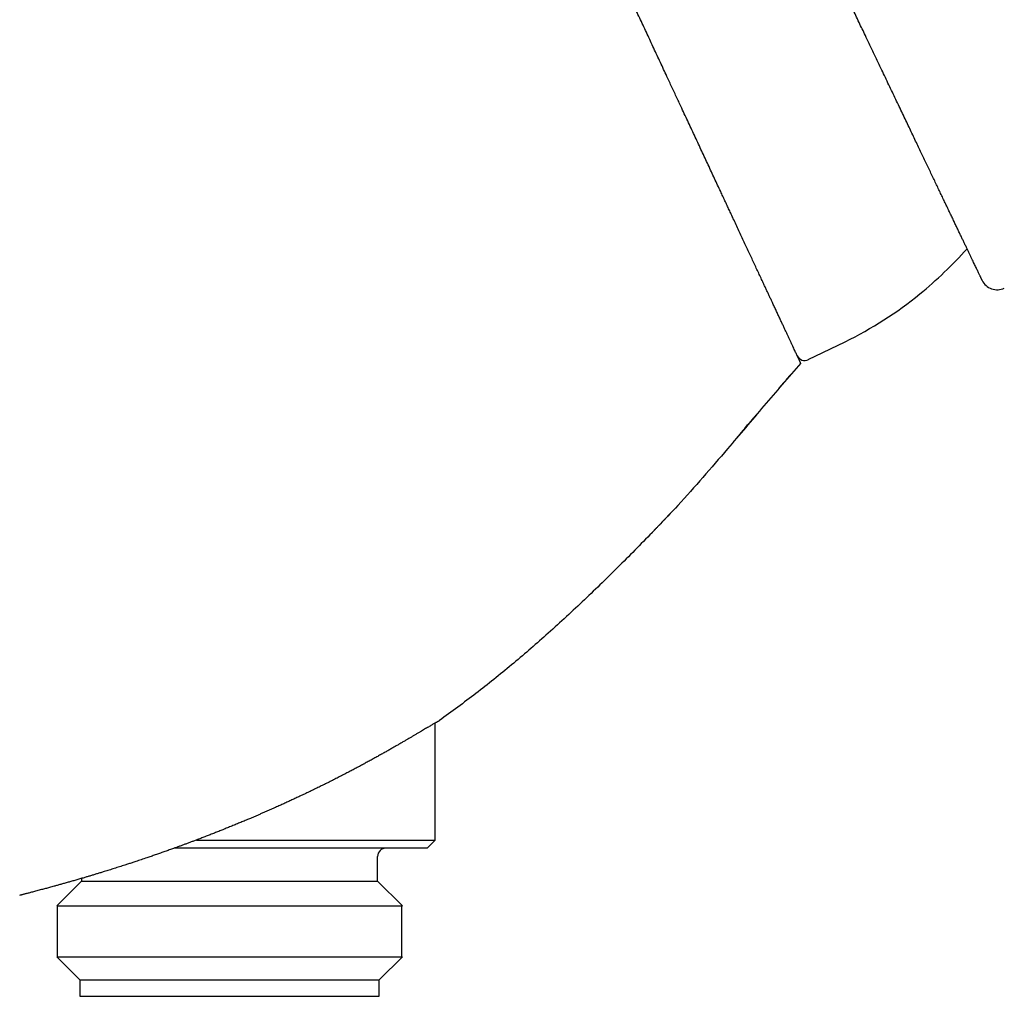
# Model space of a CAD drawing. Header units: millimetres. Extents: x 8 to 755, y 12 to 444.
# Tile 42 of 44: x 610 to 670, y 349 to 408. Entities that reach past the tile are written whole.
import ezdxf

# ---------------------------------------------------------------- set-up
doc = ezdxf.new("R2010")
doc.units = ezdxf.units.MM

msp = doc.modelspace()

# ---------------------------------------------------------------- linework, layer by layer
at = {"color": 7, "linetype": 'Continuous', "lineweight": 30}
for p, q in [((657.731, 387.621), (659.971, 388.713)), ((649.35, 378.27), (649.351, 378.27)), ((648.241, 377.104), (648.234, 377.126)), ((648.268, 377.133), (648.241, 377.104)), ((635.066, 358.427), (635.066, 365.543)), ((620.553, 358.427), (635.066, 358.427)), ((634.566, 357.927), (635.066, 358.427)), ((634.566, 357.927), (619.202, 357.927)), ((631.566, 355.927), (631.566, 357.427)), ((613.566, 356.089), (613.566, 355.927)), ((613.566, 355.927), (612.066, 354.427)), ((613.566, 355.927), (631.566, 355.927)), ((633.066, 354.427), (631.566, 355.927)), ((609.816, 355.062), (609.82, 355.064)), ((612.066, 354.427), (633.066, 354.427)), ((612.088, 354.427), (612.088, 351.327)), ((633.043, 351.327), (633.043, 354.427)), ((612.066, 351.327), (613.466, 349.927)), ((612.066, 351.327), (633.066, 351.327)), ((631.666, 349.927), (633.066, 351.327)), ((613.466, 349.927), (613.466, 348.927)), ((613.466, 349.927), (631.666, 349.927)), ((631.666, 348.927), (631.666, 349.927)), ((613.466, 348.927), (631.666, 348.927))]:
    msp.add_line(p, q, dxfattribs=at)
for centre, radius, start, end in [((648.702, 410.985), 25, 309.20959, 318.3306), ((669.198, 392.871), 1, 205.5, 296.32956), ((649.711, 409.75), 23.405, 296, 309.20959), ((657.512, 388.07), 0.5, 205, 296), ((632.066, 357.427), 0.5, 90, 180)]:
    msp.add_arc(centre, radius, start, end, dxfattribs=at)
for points, knots in [([(647.257, 439.16), (647.58, 439.267), (648.225, 439.481), (649.194, 439.8), (650.163, 440.115), (651.13, 440.425), (652.097, 440.73), (652.994, 441.007), (653.821, 441.257), (654.578, 441.48), (655.334, 441.698), (656.09, 441.909), (656.844, 442.113), (657.561, 442.301), (658.241, 442.472), (658.885, 442.628), (659.527, 442.778), (660.169, 442.92), (660.809, 443.055), (661.448, 443.183), (662.068, 443.3), (662.669, 443.406), (663.252, 443.501), (663.833, 443.589), (664.413, 443.669), (664.992, 443.742), (665.587, 443.808), (666.198, 443.866), (666.825, 443.916), (667.45, 443.956), (668.073, 443.985), (668.695, 444.004), (669.316, 444.013), (669.917, 444.012), (670.5, 444.002), (671.065, 443.983), (671.628, 443.957), (672.189, 443.922), (672.749, 443.879), (673.308, 443.828), (673.865, 443.769), (674.421, 443.702), (674.976, 443.627), (675.529, 443.545), (676.08, 443.454), (676.664, 443.35), (677.278, 443.23), (677.922, 443.094), (678.565, 442.947), (679.196, 442.792), (679.815, 442.63), (680.423, 442.462), (681.028, 442.284), (681.632, 442.096), (682.231, 441.901), (682.824, 441.699), (683.411, 441.489), (683.997, 441.271), (684.586, 441.042), (685.176, 440.804), (685.768, 440.555), (686.359, 440.298), (686.948, 440.033), (687.535, 439.759), (688.12, 439.477), (688.736, 439.171), (689.382, 438.839), (690.057, 438.479), (690.73, 438.109), (691.401, 437.728), (692.069, 437.336), (692.722, 436.943), (693.359, 436.547), (693.982, 436.15), (694.602, 435.744), (695.221, 435.329), (695.849, 434.898), (696.487, 434.448), (697.136, 433.981), (697.781, 433.504), (698.424, 433.018), (699.065, 432.523), (699.69, 432.029), (700.301, 431.536), (700.898, 431.045), (701.492, 430.547), (702.084, 430.041), (702.697, 429.508), (703.329, 428.947), (703.982, 428.356), (704.631, 427.758), (705.278, 427.15), (705.921, 426.535), (706.562, 425.911), (707.2, 425.278), (707.85, 424.623), (708.512, 423.944), (709.185, 423.241), (709.855, 422.529), (710.522, 421.809), (711.186, 421.08), (711.845, 420.344), (712.524, 419.575), (713.22, 418.773), (713.934, 417.937), (714.644, 417.092), (715.35, 416.239), (716.051, 415.377), (716.748, 414.508), (717.441, 413.631), (718.13, 412.746), (718.814, 411.855), (719.49, 410.962), (720.158, 410.067), (720.818, 409.172), (721.474, 408.271), (722.155, 407.323), (722.861, 406.328), (723.591, 405.284), (724.315, 404.234), (725.035, 403.178), (725.748, 402.117), (726.457, 401.05), (727.16, 399.978), (727.917, 398.809), (728.727, 397.543), (729.587, 396.178), (730.439, 394.808), (731.282, 393.433), (732.133, 392.027), (732.991, 390.589), (733.857, 389.121), (734.712, 387.65), (735.558, 386.179), (736.393, 384.708), (737.203, 383.265), (737.988, 381.851), (738.748, 380.468), (739.499, 379.087), (740.242, 377.71), (740.934, 376.412), (741.579, 375.195), (742.177, 374.057), (742.769, 372.925), (743.354, 371.796), (743.933, 370.673), (744.494, 369.576), (745.039, 368.506), (745.568, 367.462), (746.09, 366.425), (746.607, 365.393), (746.949, 364.707), (747.119, 364.365)], [0, 0, 0, 0, 0.007334, 0.01466, 0.021975, 0.029275, 0.036557, 0.043817, 0.049505, 0.055175, 0.060828, 0.06646, 0.072073, 0.077663, 0.082436, 0.087192, 0.091929, 0.096648, 0.101348, 0.106029, 0.11069, 0.114946, 0.119185, 0.123407, 0.127613, 0.131803, 0.135976, 0.140511, 0.145028, 0.149528, 0.154011, 0.158481, 0.162937, 0.16738, 0.171444, 0.175498, 0.179546, 0.183586, 0.187621, 0.19165, 0.195675, 0.199697, 0.203716, 0.207732, 0.211748, 0.215762, 0.220494, 0.225228, 0.229963, 0.234702, 0.239225, 0.243753, 0.248287, 0.252827, 0.257375, 0.261849, 0.266331, 0.270822, 0.275323, 0.279927, 0.284542, 0.289168, 0.293807, 0.298459, 0.303124, 0.307803, 0.313279, 0.318776, 0.324293, 0.329832, 0.335392, 0.340975, 0.346259, 0.351563, 0.356889, 0.362235, 0.367602, 0.373318, 0.379058, 0.384822, 0.390611, 0.396425, 0.402263, 0.40779, 0.413339, 0.41891, 0.424503, 0.430117, 0.436409, 0.442727, 0.449073, 0.455444, 0.461842, 0.468266, 0.474715, 0.48119, 0.488156, 0.495151, 0.502173, 0.509223, 0.516299, 0.523401, 0.530528, 0.538397, 0.546294, 0.55422, 0.562173, 0.570152, 0.578157, 0.586185, 0.594237, 0.602311, 0.610405, 0.618375, 0.626362, 0.634366, 0.642386, 0.651517, 0.660665, 0.669829, 0.679006, 0.688195, 0.697393, 0.7066, 0.715813, 0.7274, 0.738991, 0.75058, 0.762165, 0.773741, 0.786003, 0.798247, 0.810466, 0.822656, 0.834812, 0.846929, 0.858313, 0.869653, 0.880945, 0.892185, 0.903368, 0.912641, 0.92187, 0.931051, 0.940181, 0.94926, 0.958283, 0.966738, 0.975139, 0.983485, 0.991772, 1, 1, 1, 1]), ([(657.274, 387.398), (657.274, 387.399), (657.273, 387.401), (657.266, 387.415), (657.256, 387.437), (657.241, 387.469), (657.222, 387.51), (657.198, 387.56), (657.171, 387.619), (657.139, 387.688), (657.102, 387.767), (657.06, 387.856), (657.014, 387.955), (656.964, 388.063), (656.909, 388.181), (656.849, 388.309), (656.785, 388.446), (656.717, 388.592), (656.645, 388.747), (656.568, 388.912), (656.487, 389.085), (656.402, 389.267), (656.313, 389.458), (656.22, 389.658), (656.122, 389.867), (656.021, 390.085), (655.916, 390.311), (655.806, 390.545), (655.693, 390.788), (655.587, 391.015), (655.49, 391.224), (655.402, 391.413), (655.312, 391.606), (655.22, 391.802), (655.126, 392.003), (655.018, 392.235), (654.895, 392.5), (654.755, 392.801), (654.611, 393.109), (654.464, 393.424), (654.314, 393.746), (654.16, 394.075), (654.004, 394.411), (653.844, 394.754), (653.681, 395.103), (653.515, 395.459), (653.346, 395.821), (653.191, 396.154), (653.05, 396.456), (652.924, 396.726), (652.797, 396.998), (652.669, 397.274), (652.539, 397.552), (652.39, 397.871), (652.223, 398.231), (652.035, 398.634), (651.844, 399.041), (651.652, 399.454), (651.458, 399.871), (651.261, 400.292), (651.063, 400.718), (650.862, 401.148), (650.66, 401.581), (650.457, 402.018), (650.251, 402.459), (650.064, 402.86), (649.895, 403.222), (649.746, 403.542), (649.596, 403.864), (649.445, 404.187), (649.293, 404.512), (649.126, 404.871), (648.943, 405.263), (648.745, 405.689), (648.545, 406.117), (648.345, 406.546), (648.144, 406.977), (647.943, 407.408), (647.741, 407.841), (647.537, 408.278), (647.332, 408.719), (647.124, 409.164), (646.916, 409.61), (646.705, 410.063), (646.49, 410.525), (646.271, 410.994), (646.052, 411.463), (645.834, 411.931), (645.616, 412.398), (645.399, 412.865), (645.182, 413.33), (644.965, 413.794), (644.75, 414.256), (644.535, 414.716), (644.321, 415.175), (644.129, 415.588), (643.957, 415.955), (643.807, 416.279), (643.657, 416.6), (643.507, 416.921), (643.358, 417.24), (643.19, 417.6), (643.004, 417.999), (642.8, 418.437), (642.598, 418.871), (642.397, 419.301), (642.198, 419.727), (642.002, 420.15), (641.807, 420.568), (641.614, 420.981), (641.423, 421.39), (641.235, 421.793), (641.049, 422.192), (640.883, 422.548), (640.736, 422.863), (640.608, 423.138), (640.481, 423.41), (640.355, 423.68), (640.231, 423.947), (640.092, 424.245), (639.938, 424.574), (639.772, 424.931), (639.608, 425.282), (639.447, 425.627), (639.29, 425.965), (639.136, 426.295), (638.985, 426.619), (638.837, 426.936), (638.693, 427.246), (638.552, 427.548), (638.414, 427.843), (638.293, 428.103), (638.187, 428.33), (638.096, 428.526), (638.006, 428.718), (637.918, 428.907), (637.832, 429.091), (637.737, 429.295), (637.634, 429.516), (637.524, 429.752), (637.418, 429.98), (637.315, 430.199), (637.217, 430.41), (637.123, 430.611), (637.033, 430.804), (636.947, 430.988), (636.866, 431.163), (636.788, 431.329), (636.715, 431.486), (636.653, 431.62), (636.6, 431.733), (636.556, 431.828), (636.513, 431.919), (636.474, 432.005), (636.436, 432.086), (636.398, 432.168), (636.359, 432.249), (636.322, 432.329), (636.288, 432.402), (636.258, 432.467), (636.231, 432.524), (636.208, 432.574), (636.188, 432.616), (636.172, 432.651), (636.159, 432.679), (636.15, 432.699), (636.144, 432.711), (636.143, 432.713), (636.143, 432.713)], [0, 0, 0, 0, 0.006364, 0.012729, 0.019095, 0.025459, 0.031864, 0.03827, 0.044677, 0.051082, 0.057659, 0.064238, 0.070817, 0.077394, 0.084017, 0.090641, 0.097266, 0.103889, 0.110476, 0.117064, 0.123663, 0.130262, 0.136849, 0.143437, 0.150036, 0.156635, 0.163223, 0.16981, 0.176409, 0.183008, 0.187716, 0.192425, 0.197134, 0.201852, 0.20657, 0.211287, 0.217873, 0.224459, 0.231056, 0.237653, 0.244239, 0.250825, 0.257422, 0.264019, 0.270605, 0.277191, 0.283788, 0.290385, 0.295092, 0.299799, 0.304505, 0.309221, 0.313938, 0.318654, 0.325241, 0.331828, 0.338427, 0.345026, 0.351613, 0.3582, 0.364799, 0.371398, 0.377985, 0.384572, 0.391171, 0.39777, 0.402478, 0.407186, 0.411894, 0.416611, 0.421329, 0.426046, 0.432159, 0.438274, 0.444388, 0.450501, 0.456614, 0.462728, 0.468842, 0.474955, 0.481216, 0.487478, 0.49374, 0.5, 0.50659, 0.513179, 0.519779, 0.52638, 0.532969, 0.539558, 0.546159, 0.552759, 0.559348, 0.565937, 0.572538, 0.579138, 0.583848, 0.588558, 0.593268, 0.597987, 0.602706, 0.607425, 0.61401, 0.620595, 0.627192, 0.633788, 0.640373, 0.646958, 0.653554, 0.66015, 0.666735, 0.67332, 0.679917, 0.686513, 0.691219, 0.695925, 0.700631, 0.705346, 0.710062, 0.714777, 0.721368, 0.727958, 0.73456, 0.741162, 0.747752, 0.754342, 0.760944, 0.767546, 0.774136, 0.780726, 0.787328, 0.79393, 0.798641, 0.803352, 0.808063, 0.812783, 0.817504, 0.822224, 0.828809, 0.835393, 0.841988, 0.848584, 0.855168, 0.861752, 0.868347, 0.874943, 0.881527, 0.888111, 0.894707, 0.901302, 0.906008, 0.910713, 0.915419, 0.920133, 0.924848, 0.929563, 0.93539, 0.941217, 0.947045, 0.952872, 0.958698, 0.964526, 0.970354, 0.97618, 0.982135, 0.98809, 0.994046, 1, 1, 1, 1]), ([(668.295, 392.44), (668.295, 392.441), (668.294, 392.443), (668.287, 392.457), (668.275, 392.481), (668.26, 392.514), (668.24, 392.555), (668.218, 392.6), (668.195, 392.65), (668.166, 392.709), (668.133, 392.779), (668.094, 392.861), (668.051, 392.951), (668.004, 393.05), (667.953, 393.158), (667.897, 393.275), (667.837, 393.4), (667.774, 393.533), (667.707, 393.673), (667.636, 393.822), (667.562, 393.978), (667.483, 394.142), (667.402, 394.313), (667.316, 394.492), (667.227, 394.679), (667.135, 394.873), (667.039, 395.074), (666.939, 395.282), (666.837, 395.497), (666.729, 395.724), (666.615, 395.962), (666.495, 396.213), (666.372, 396.471), (666.246, 396.737), (666.115, 397.011), (665.981, 397.292), (665.843, 397.58), (665.703, 397.875), (665.559, 398.176), (665.412, 398.484), (665.263, 398.797), (665.11, 399.117), (664.955, 399.442), (664.798, 399.773), (664.637, 400.109), (664.471, 400.457), (664.3, 400.817), (664.122, 401.189), (663.942, 401.566), (663.755, 401.959), (663.56, 402.368), (663.357, 402.793), (663.152, 403.223), (662.944, 403.659), (662.733, 404.1), (662.521, 404.546), (662.306, 404.997), (662.088, 405.452), (661.869, 405.912), (661.648, 406.376), (661.425, 406.844), (661.211, 407.291), (661.008, 407.718), (660.815, 408.122), (660.621, 408.529), (660.426, 408.939), (660.225, 409.359), (660.019, 409.792), (659.807, 410.236), (659.594, 410.683), (659.38, 411.131), (659.165, 411.582), (658.949, 412.034), (658.732, 412.488), (658.515, 412.944), (658.297, 413.401), (658.078, 413.86), (657.859, 414.32), (657.639, 414.781), (657.418, 415.243), (657.198, 415.706), (656.972, 416.18), (656.741, 416.663), (656.505, 417.157), (656.269, 417.652), (656.033, 418.147), (655.839, 418.554), (655.724, 418.796), (655.687, 418.872)], [0, 0, 0, 0, 0.011261, 0.022526, 0.033793, 0.045058, 0.056319, 0.065775, 0.075231, 0.084687, 0.095528, 0.106372, 0.117215, 0.128056, 0.138972, 0.149891, 0.16081, 0.171726, 0.182531, 0.193338, 0.204145, 0.21495, 0.225754, 0.236561, 0.247367, 0.258171, 0.268975, 0.279781, 0.290586, 0.30139, 0.312886, 0.324383, 0.335881, 0.347376, 0.358986, 0.370597, 0.382209, 0.393818, 0.405427, 0.417037, 0.428648, 0.440256, 0.451864, 0.463474, 0.475084, 0.486692, 0.498957, 0.511225, 0.523492, 0.535757, 0.549012, 0.562269, 0.575527, 0.588782, 0.602036, 0.615293, 0.62855, 0.641804, 0.655058, 0.668314, 0.68157, 0.694823, 0.706035, 0.717249, 0.728463, 0.739677, 0.750888, 0.762864, 0.774842, 0.786821, 0.798799, 0.810775, 0.822751, 0.834728, 0.846707, 0.858684, 0.87066, 0.882635, 0.894612, 0.90659, 0.918567, 0.930542, 0.943254, 0.955968, 0.968682, 0.981396, 0.994108, 1, 1, 1, 1]), ([(657.274, 387.398), (656.525, 386.537), (655.027, 384.814), (653.071, 382.482), (651.332, 380.464), (649.924, 378.873), (648.984, 377.887), (648.569, 377.452)], [0, 0, 0, 0, 0.259016, 0.518072, 0.690794, 0.863478, 1, 1, 1, 1]), ([(655.962, 385.892), (655.963, 385.894), (655.967, 385.898), (655.974, 385.907), (655.983, 385.918), (655.994, 385.932), (656.007, 385.949), (656.022, 385.967), (656.039, 385.989), (656.059, 386.012), (656.08, 386.038), (656.103, 386.065), (656.127, 386.093), (656.151, 386.12), (656.177, 386.151), (656.207, 386.185), (656.241, 386.225), (656.278, 386.268), (656.318, 386.314), (656.359, 386.361), (656.398, 386.406), (656.434, 386.447), (656.466, 386.485), (656.493, 386.516), (656.515, 386.541), (656.533, 386.561), (656.55, 386.581), (656.57, 386.604), (656.59, 386.626), (656.608, 386.647), (656.626, 386.665), (656.642, 386.683), (656.658, 386.7), (656.672, 386.715), (656.686, 386.729), (656.698, 386.743), (656.705, 386.751), (656.709, 386.755)], [0, 0, 0, 0, 0.050674, 0.096779, 0.138418, 0.17573, 0.208912, 0.238241, 0.264119, 0.287126, 0.308078, 0.328043, 0.344953, 0.363013, 0.383411, 0.406222, 0.432709, 0.461845, 0.493632, 0.524829, 0.556021, 0.584083, 0.608992, 0.630748, 0.646469, 0.66, 0.671399, 0.687553, 0.705217, 0.725859, 0.750416, 0.779445, 0.813283, 0.852139, 0.896152, 0.945417, 1, 1, 1, 1]), ([(653.183, 382.624), (653.189, 382.631), (653.201, 382.645), (653.222, 382.67), (653.245, 382.698), (653.27, 382.729), (653.296, 382.761), (653.323, 382.793), (653.349, 382.825), (653.377, 382.859), (653.407, 382.894), (653.438, 382.932), (653.472, 382.973), (653.509, 383.017), (653.55, 383.065), (653.592, 383.115), (653.635, 383.166), (653.678, 383.217), (653.774, 383.329), (653.938, 383.523), (654.1, 383.715), (654.209, 383.843), (654.247, 383.888), (654.285, 383.933), (654.323, 383.977), (654.358, 384.019), (654.392, 384.058), (654.424, 384.095), (654.454, 384.13), (654.483, 384.163), (654.511, 384.195), (654.539, 384.227), (654.567, 384.259), (654.595, 384.291), (654.62, 384.32), (654.644, 384.347), (654.658, 384.363), (654.664, 384.371)], [0, 0, 0, 0, 0.0340674, 0.0659547, 0.0957941, 0.1237474, 0.1500112, 0.1707793, 0.1906975, 0.2099455, 0.2287221, 0.2472398, 0.2657191, 0.2866397, 0.3080862, 0.3303327, 0.3530084, 0.3755906, 0.3980794, 0.5028392, 0.6331824, 0.6533632, 0.673462, 0.6934788, 0.7130925, 0.7322269, 0.7501785, 0.7682311, 0.7866402, 0.805646, 0.8254661, 0.8462918, 0.8728376, 0.9013062, 0.9318904, 0.9647462, 1, 1, 1, 1]), ([(648.25, 377.114), (648.252, 377.116), (648.257, 377.121), (648.264, 377.129), (648.272, 377.137), (648.28, 377.146), (648.289, 377.156), (648.298, 377.167), (648.308, 377.178), (648.318, 377.19), (648.328, 377.201), (648.338, 377.212), (648.347, 377.221), (648.357, 377.231), (648.366, 377.242), (648.376, 377.252), (648.387, 377.264), (648.4, 377.278), (648.416, 377.294), (648.435, 377.313), (648.455, 377.334), (648.478, 377.358), (648.515, 377.396), (648.566, 377.449), (648.633, 377.519), (648.702, 377.591), (648.774, 377.667), (648.847, 377.744), (648.92, 377.82), (648.991, 377.896), (649.053, 377.961), (649.102, 378.013), (649.137, 378.05), (649.163, 378.078), (649.181, 378.097), (649.194, 378.111), (649.205, 378.123), (649.215, 378.134), (649.225, 378.144), (649.237, 378.157), (649.25, 378.17), (649.264, 378.184), (649.277, 378.197), (649.29, 378.209), (649.301, 378.22), (649.312, 378.231), (649.323, 378.241), (649.333, 378.252), (649.342, 378.261), (649.348, 378.268), (649.351, 378.271)], [0, 0, 0, 0, 0.038357, 0.073958, 0.106812, 0.136932, 0.164334, 0.189042, 0.211084, 0.230504, 0.247362, 0.25838, 0.268067, 0.276507, 0.283828, 0.290224, 0.295982, 0.302158, 0.309904, 0.320221, 0.33013, 0.341626, 0.354689, 0.386685, 0.42059, 0.456404, 0.493962, 0.531602, 0.568894, 0.605836, 0.642374, 0.664125, 0.682077, 0.69623, 0.704351, 0.710401, 0.715934, 0.721958, 0.728831, 0.736792, 0.751092, 0.768494, 0.789165, 0.813202, 0.837444, 0.864421, 0.894153, 0.926654, 0.961933, 1, 1, 1, 1]), ([(648.241, 377.104), (647.542, 376.393), (646.146, 374.972), (644.001, 372.889), (641.858, 370.912), (639.707, 369.056), (637.554, 367.317), (636.062, 366.233), (635.316, 365.691)], [0, 0, 0, 0, 0.173152, 0.34628, 0.51938, 0.679585, 0.839796, 1, 1, 1, 1]), ([(635.105, 365.566), (635.084, 365.553), (635.042, 365.529), (634.969, 365.485), (634.887, 365.437), (634.798, 365.384), (634.7, 365.326), (634.594, 365.264), (634.481, 365.197), (634.359, 365.125), (634.227, 365.046), (634.083, 364.962), (633.932, 364.872), (633.776, 364.78), (633.616, 364.686), (633.452, 364.59), (633.282, 364.49), (633.106, 364.387), (632.924, 364.281), (632.736, 364.172), (632.542, 364.06), (632.34, 363.944), (632.129, 363.824), (631.91, 363.7), (631.685, 363.574), (631.457, 363.447), (631.227, 363.32), (630.995, 363.193), (630.757, 363.064), (630.515, 362.934), (630.269, 362.802), (630.018, 362.669), (629.764, 362.536), (629.504, 362.4), (629.236, 362.263), (628.961, 362.122), (628.682, 361.981), (628.493, 361.887), (628.399, 361.84)], [0, 0, 0, 0, 0.02729, 0.054591, 0.081893, 0.109183, 0.13672, 0.164257, 0.191305, 0.218353, 0.247203, 0.276066, 0.30493, 0.333781, 0.361059, 0.388346, 0.415634, 0.442912, 0.470185, 0.497467, 0.524749, 0.552022, 0.580478, 0.608942, 0.637407, 0.665863, 0.693387, 0.720919, 0.748451, 0.775976, 0.803652, 0.831328, 0.858705, 0.886081, 0.914557, 0.943041, 0.971524, 1, 1, 1, 1]), ([(635.106, 365.567), (635.122, 365.577), (635.156, 365.597), (635.198, 365.621), (635.234, 365.643), (635.264, 365.66), (635.287, 365.674), (635.303, 365.683), (635.314, 365.689), (635.315, 365.69), (635.316, 365.691)], [0, 0, 0, 0, 0.124141, 0.248282, 0.37276, 0.497237, 0.622751, 0.748266, 0.874133, 1, 1, 1, 1]), ([(628.4, 361.841), (628.312, 361.797), (628.137, 361.711), (627.871, 361.58), (627.602, 361.45), (627.33, 361.319), (627.055, 361.188), (626.79, 361.063), (626.536, 360.944), (626.293, 360.831), (626.049, 360.719), (625.802, 360.607), (625.554, 360.495), (625.325, 360.392), (625.116, 360.299), (624.926, 360.215), (624.736, 360.132), (624.546, 360.049), (624.356, 359.967), (624.167, 359.885), (623.977, 359.804), (623.761, 359.712), (623.518, 359.61), (623.249, 359.498), (622.978, 359.386), (622.706, 359.275), (622.434, 359.164), (622.167, 359.057), (621.906, 358.952), (621.65, 358.851), (621.394, 358.751), (621.138, 358.651), (620.882, 358.552), (620.646, 358.462), (620.433, 358.381), (620.24, 358.309), (620.048, 358.237), (619.857, 358.166), (619.667, 358.096), (619.479, 358.027), (619.292, 357.959), (619.078, 357.882), (618.84, 357.797), (618.577, 357.704), (618.315, 357.612), (618.054, 357.521), (617.795, 357.432), (617.509, 357.334), (617.198, 357.23), (616.9, 357.13), (616.642, 357.045), (616.423, 356.973), (616.223, 356.909), (616.042, 356.85), (615.881, 356.798), (615.72, 356.747), (615.51, 356.681), (615.304, 356.616), (615.101, 356.552), (614.929, 356.499), (614.738, 356.44), (614.53, 356.377), (614.325, 356.314), (614.122, 356.254), (613.923, 356.194), (613.707, 356.13), (613.474, 356.062), (613.227, 355.99), (612.987, 355.921), (612.753, 355.854), (612.526, 355.79), (612.308, 355.729), (612.099, 355.67), (611.919, 355.62), (611.763, 355.578), (611.631, 355.541), (611.502, 355.506), (611.378, 355.473), (611.258, 355.44), (611.128, 355.406), (610.991, 355.369), (610.85, 355.331), (610.716, 355.296), (610.592, 355.263), (610.476, 355.233), (610.369, 355.205), (610.272, 355.18), (610.183, 355.157), (610.101, 355.136), (610.029, 355.117), (609.967, 355.101), (609.92, 355.089), (609.885, 355.08), (609.86, 355.074), (609.84, 355.069), (609.826, 355.065), (609.817, 355.063), (609.816, 355.063), (609.816, 355.062)], [0, 0, 0, 0, 0.011828, 0.023657, 0.035484, 0.04736, 0.059236, 0.071112, 0.081348, 0.091585, 0.101821, 0.112088, 0.122356, 0.132623, 0.140368, 0.148113, 0.155864, 0.163616, 0.171243, 0.178871, 0.186504, 0.194137, 0.204903, 0.21567, 0.226436, 0.23724, 0.248045, 0.258849, 0.26898, 0.279112, 0.289244, 0.299408, 0.309574, 0.319738, 0.32741, 0.335083, 0.342761, 0.35044, 0.357986, 0.365531, 0.373083, 0.380635, 0.391349, 0.402063, 0.412777, 0.423534, 0.434292, 0.445049, 0.459313, 0.473577, 0.483118, 0.492659, 0.5022, 0.509402, 0.516604, 0.523812, 0.53102, 0.545182, 0.552269, 0.559357, 0.569416, 0.579476, 0.589534, 0.599634, 0.609735, 0.619834, 0.633217, 0.646601, 0.660028, 0.673454, 0.686965, 0.700487, 0.713776, 0.727077, 0.736494, 0.745912, 0.755329, 0.764781, 0.774235, 0.783687, 0.79654, 0.809392, 0.822285, 0.835179, 0.848149, 0.86113, 0.873895, 0.886671, 0.900208, 0.913745, 0.927331, 0.940916, 0.950742, 0.96057, 0.970396, 0.980263, 0.990132, 1, 1, 1, 1])]:
    msp.add_open_spline(points, degree=3, knots=knots, dxfattribs=at)

doc.saveas('drawing.dxf')
